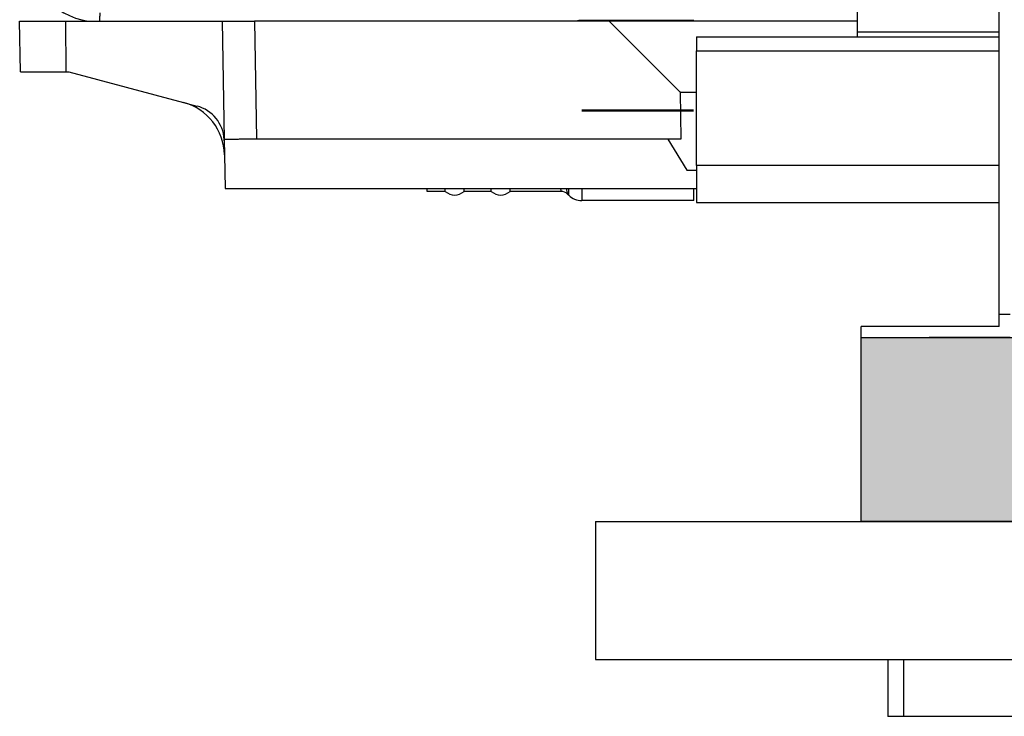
# Model space of a CAD drawing. Header units: inches. Extents: x -7205 to -1528, y -2875 to 5222.
# Tile 12 of 104: x -4964 to -4857, y -2585 to -2509. Entities that reach past the tile are written whole.
import ezdxf

# ---------------------------------------------------------------- set-up
doc = ezdxf.new("R2010")
doc.units = ezdxf.units.IN
doc.linetypes.add('DOT_CENTER', pattern=[14, 12, -1, 0, -1])
doc.layers.add('1', color=7, linetype='Continuous')

msp = doc.modelspace()

# ---------------------------------------------------------------- hatches: boundary and pattern name
at = {"layer": '1', "linetype": 'Continuous'}
msp.add_hatch(color=2, dxfattribs=at).paths.add_polyline_path([(-3732.19, -2543.49), (-3732.19, -2563.49), (-4872.1, -2563.49), (-4872.1, -2543.49)])

# ---------------------------------------------------------------- linework, layer by layer
at = {"color": 7, "linetype": 'Continuous'}
for p, q in [((-4857.1, -2540.99), (-4857.1, -2496.29)), ((-4872.5, -2510.29), (-4872.5, -2499.29)), ((-4872.5, -2510.29), (-4872.5, -2499.29)), ((-4963.6, -2509.09), (-4958.6, -2509.09)), ((-4963.5, -2514.59), (-4963.6, -2509.09)), ((-4958.6, -2509.09), (-4941.58, -2509.09)), ((-4941.58, -2509.09), (-4941.36, -2521.95)), ((-4941.58, -2509.09), (-4938.08, -2509.09)), ((-4899.5, -2509.09), (-4938.08, -2509.09)), ((-4890.3, -2508.99), (-4902.49, -2508.99)), ((-4899.5, -2509.09), (-4891.8, -2516.79)), ((-4872.5, -2509.09), (-4899.5, -2509.09)), ((-4890.3, -2509.09), (-4890.3, -2508.99)), ((-4872.5, -2510.79), (-4872.5, -2510.29)), ((-4872.5, -2510.79), (-4872.5, -2510.29)), ((-4890, -2510.79), (-4890, -2512.29)), ((-4890, -2510.79), (-4872.5, -2510.79)), ((-4872.5, -2510.79), (-4857.1, -2510.79)), ((-4890, -2524.79), (-4890, -2512.29)), ((-4963.5, -2514.59), (-4958.57, -2514.59)), ((-4958.57, -2514.59), (-4958.25, -2514.59)), ((-4958.25, -2514.59), (-4945.77, -2517.93)), ((-4891.74, -2516.79), (-4891.8, -2516.79)), ((-4891.69, -2521.89), (-4891.74, -2516.79)), ((-4891.74, -2516.79), (-4890, -2516.79)), ((-4945.77, -2517.93), (-4944.32, -2518.32)), ((-4941.36, -2521.95), (-4941.33, -2523.62)), ((-4937.86, -2521.89), (-4891.69, -2521.89)), ((-4891.69, -2521.89), (-4893.13, -2521.93)), ((-4893.13, -2521.93), (-4891.05, -2525.29)), ((-4941.33, -2523.62), (-4941.26, -2527.29)), ((-4891.05, -2525.29), (-4890, -2525.29)), ((-4890, -2524.79), (-4890, -2528.79)), ((-4941.26, -2527.29), (-4890, -2527.29)), ((-4919.3, -2527.59), (-4919.3, -2527.29)), ((-4917.32, -2527.59), (-4919.3, -2527.59)), ((-4917.32, -2527.59), (-4917.32, -2527.29)), ((-4915.28, -2527.59), (-4915.28, -2527.29)), ((-4912.32, -2527.59), (-4915.28, -2527.59)), ((-4912.32, -2527.59), (-4912.32, -2527.29)), ((-4910.28, -2527.59), (-4910.28, -2527.29)), ((-4904.74, -2527.59), (-4910.28, -2527.59)), ((-4890.3, -2528.59), (-4890.3, -2527.29)), ((-4904.03, -2527.88), (-4903.91, -2528)), ((-4890.3, -2528.59), (-4902.49, -2528.59)), ((-4890, -2528.79), (-4857.1, -2528.79)), ((-4855.9, -2540.99), (-4857.1, -2540.99)), ((-4857.1, -2542.29), (-4857.1, -2540.99)), ((-4872.1, -2543.49), (-4872.1, -2542.29)), ((-4864.7, -2542.29), (-4872.1, -2542.29)), ((-4857.1, -2542.29), (-4864.7, -2542.29)), ((-4857.1, -2542.29), (-4864.7, -2542.29)), ((-4872.1, -2543.49), (-4864.7, -2543.49)), ((-4855.9, -2543.49), (-4864.7, -2543.49)), ((-4855.9, -2543.49), (-4864.7, -2543.49)), ((-4901, -2563.49), (-4646.4, -2563.49)), ((-4901, -2563.49), (-4646.4, -2563.49)), ((-4901, -2578.49), (-4669.2, -2578.49)), ((-4901, -2578.49), (-4669.2, -2578.49)), ((-4869.2, -2578.49), (-4869.2, -2584.69)), ((-4869.2, -2578.49), (-4867.5, -2578.49)), ((-4869.2, -2578.49), (-4867.5, -2578.49)), ((-4869.2, -2578.49), (-4867.5, -2578.49)), ((-4867.5, -2584.69), (-4869.2, -2584.69)), ((-3736.9, -2584.69), (-4867.5, -2584.69))]:
    msp.add_line(p, q, dxfattribs=at)
at = {"color": 126, "linetype": 'Continuous', "true_color": 0x008060}
for p, q in [((-4958.6, -2509.09), (-4958.57, -2514.59)), ((-4938.08, -2509.09), (-4937.86, -2521.89)), ((-4902.49, -2508.99), (-4902.49, -2509.09)), ((-4867.89, -2510.29), (-4872.5, -2510.29)), ((-4867.89, -2510.29), (-4872.5, -2510.29)), ((-4860.6, -2510.29), (-4867.89, -2510.29)), ((-4860.6, -2510.29), (-4867.89, -2510.29)), ((-4857.1, -2510.29), (-4860.6, -2510.29)), ((-4890, -2512.29), (-4857.1, -2512.29)), ((-4857.1, -2524.79), (-4890, -2524.79)), ((-4903.91, -2527.29), (-4903.91, -2528)), ((-4902.49, -2527.29), (-4902.49, -2528.59)), ((-4867.5, -2578.49), (-4867.5, -2584.69))]:
    msp.add_line(p, q, dxfattribs=at)
msp.add_arc((-4954.9, -2501.29), 7.9, 179.9994, 260.9858, dxfattribs=at)
at = {"color": 7, "linetype": 'Continuous'}
for centre, radius, start, end in [((-4902.49, -2510.99), 2, 90, 108.1949), ((-4947.33, -2523.72), 6, 1, 75), ((-4945.35, -2522.18), 4, 3.3817, 75.0333), ((-4945.36, -2522.1), 4, 359.8256, 2.1744), ((-4916.3, -2526.49), 1.5, 227.1666, 312.8334), ((-4911.3, -2526.49), 1.5, 227.1666, 312.8334), ((-4904.74, -2528.59), 1, 45, 90), ((-4902.49, -2526.59), 2, 225, 270)]:
    msp.add_arc(centre, radius, start, end, dxfattribs=at)
at = {"color": 126, "linetype": 'Continuous', "true_color": 0x008060}
for points in [[(-4954.89, -2509.09), (-4954.87, -2508.72), (-4954.86, -2508.18)], [(-4904.81, -2527.29), (-4904.77, -2527.44), (-4904.74, -2527.59)], [(-4904.16, -2527.29), (-4904.15, -2527.3), (-4904.15, -2527.32), (-4904.09, -2527.6), (-4904.03, -2527.88)]]:
    msp.add_spline(points, degree=3, dxfattribs=at)
at = {"color": 7, "linetype": 'Continuous'}
msp.add_spline([(-4941.36, -2521.95), (-4941.33, -2521.94), (-4941.24, -2521.93), (-4941.09, -2521.92), (-4940.89, -2521.92), (-4940.64, -2521.91), (-4940.33, -2521.9), (-4939.91, -2521.9), (-4939.45, -2521.89), (-4938.94, -2521.89), (-4938.41, -2521.89), (-4937.86, -2521.89)], degree=3, dxfattribs=at)
at = {"layer": '1', "color": 7, "linetype": 'Continuous'}
for p, q in [((-4872.1, -2563.49), (-4872.1, -2543.49)), ((-4872.1, -2543.49), (-3732.19, -2543.49)), ((-4901, -2563.49), (-4901, -2578.49)), ((-3732.19, -2563.49), (-4872.1, -2563.49))]:
    msp.add_line(p, q, dxfattribs=at)
at = {"layer": '1', "color": 30, "linetype": 'DOT_CENTER', "true_color": 0xff8000, "const_width": 0.25}
msp.add_lwpolyline([(-4890.3, -2518.79), (-4902.49, -2518.79)], dxfattribs=at)

doc.saveas('drawing.dxf')
